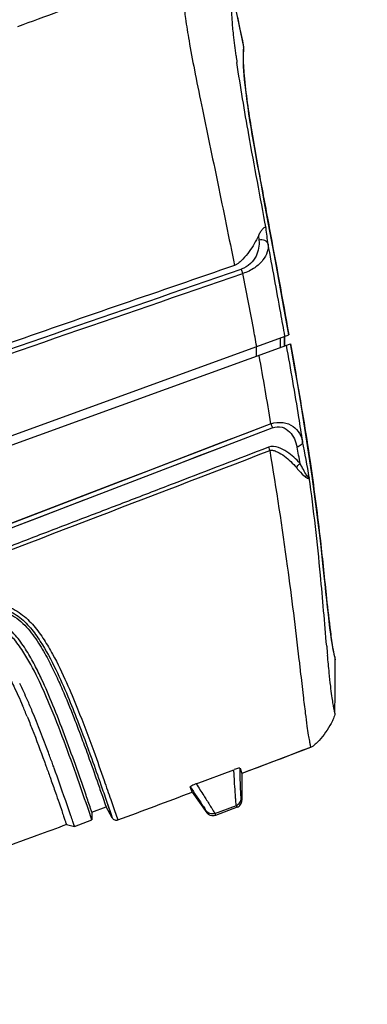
# Model space of a CAD drawing. Header units: millimetres. Extents: x 114 to 482, y 131 to 392.
# Tile 33 of 35: x 348 to 360, y 333 to 366. Entities that reach past the tile are written whole.
import ezdxf

# ---------------------------------------------------------------- set-up
doc = ezdxf.new("R2010")
doc.units = ezdxf.units.MM
doc.header["$LTSCALE"] = 32.67
doc.header["$PDMODE"] = 3
doc.header["$PDSIZE"] = 8
doc.layers.get('0').update_dxf_attribs({"linetype": 'CONTINUOUS'})
doc.layers.get('Defpoints').update_dxf_attribs({"linetype": 'CONTINUOUS'})
doc.layers.add('00_COMPONENTS', color=7, linetype='CONTINUOUS')
doc.layers.add('51__DRAFT_DIMS', color=7, linetype='CONTINUOUS')
doc.styles.get("Standard").update_dxf_attribs({"font": 'simfang.ttf'})
doc.dimstyles.new('DIMSTYLE_3', dxfattribs={"dimtxt": 3, "dimasz": 3, "dimexe": 2.5, "dimexo": 0.5, "dimgap": 0.75, "dimtad": 1, "dimdec": 1, "dimlfac": 2, "dimdsep": 46, "dimtxsty": 'STANDARD', "dimblk": '_FILLED', "dimblk1": '_FILLED', "dimblk2": '_FILLED', "dimcen": 0.09, "dimclrt": 256, "dimadec": 1, "dimazin": 2, "dimtp": 0.5, "dimtm": 0.5, "dimtfac": 1, "dimtdec": 1, "dimtofl": 0, "dimtmove": 0, "dimatfit": 3, "dimldrblk": '_FILLED', "dimfxl": 1, "dimtolj": 1, "dimarcsym": 0})

# ---------------------------------------------------------------- blocks, each defined once
blk = doc.blocks.new('_FILLED')
at = {"color": 0, "linetype": 'ByBlock'}
blk.add_solid([(0, 0), (-1, 0.167), (-1, -0.167)], dxfattribs=at)
blk = doc.blocks.new('*D4')
at = {"layer": '51__DRAFT_DIMS', "color": 0, "lineweight": -2}
for p, q in [((353.908, 367.451), (381.849, 367.451)), ((379.349, 364.451), (379.349, 263.332)), ((337.355, 260.332), (381.849, 260.332))]:
    blk.add_line(p, q, dxfattribs=at)
at = {"layer": 'Defpoints', "color": 0}
for p in [(353.408, 367.451), (336.855, 260.332), (379.349, 260.332)]:
    blk.add_point(p, dxfattribs=at)
at = {"layer": '51__DRAFT_DIMS', "color": 0, "linetype": 'ByBlock', "lineweight": -2, "xscale": 3, "yscale": 3, "zscale": 3}
for p, rotation in [((379.349, 367.451), 90), ((379.349, 260.332), 270)]:
    blk.add_blockref('_FILLED', p, dxfattribs=dict(at, rotation=rotation))
at = {"layer": '51__DRAFT_DIMS', "insert": (375.547, 308.141), "char_height": 3, "attachment_point": 2, "rotation": 90}
blk.add_mtext('\\A1;214.2', dxfattribs=at)
blk = doc.blocks.new('*D5')
at = {"layer": '51__DRAFT_DIMS', "color": 0, "lineweight": -2}
for p, q in [((353.908, 367.451), (402.911, 367.451)), ((400.411, 262.832), (400.411, 364.451)), ((335.63, 259.832), (402.911, 259.832))]:
    blk.add_line(p, q, dxfattribs=at)
at = {"layer": 'Defpoints', "color": 0}
for p in [(353.408, 367.451), (400.411, 367.451), (335.13, 259.832)]:
    blk.add_point(p, dxfattribs=at)
at = {"layer": '51__DRAFT_DIMS', "color": 0, "linetype": 'ByBlock', "lineweight": -2, "xscale": 3, "yscale": 3, "zscale": 3}
for p, rotation in [((400.411, 367.451), 90), ((400.411, 259.832), 270)]:
    blk.add_blockref('_FILLED', p, dxfattribs=dict(at, rotation=rotation))
at = {"layer": '51__DRAFT_DIMS', "insert": (396.609, 311.321), "char_height": 3, "attachment_point": 2, "rotation": 90}
blk.add_mtext('\\A1;215.2', dxfattribs=at)

msp = doc.modelspace()

# ---------------------------------------------------------------- linework, layer by layer
at = {"layer": '00_COMPONENTS'}
for p, q in [((355.0579, 366.5387), (355.4362, 364.7675)), ((355.2269, 365.7491), (355.3109, 365.3557)), ((355.4402, 364.6336), (355.441, 364.6388)), ((355.4404, 364.6349), (355.441, 364.6388)), ((355.9274, 358.467), (355.9456, 358.3227)), ((355.9274, 358.467), (355.9456, 358.3227)), ((306.4715, 336.7993), (356.9413, 355.1689)), ((356.6604, 354.7474), (356.6604, 355.0666)), ((356.7932, 355.115), (356.7929, 354.7956)), ((356.7932, 354.7957), (356.7935, 355.1151)), ((306.5165, 336.4965), (356.9945, 354.869)), ((355.8678, 354.4589), (355.8678, 354.7781)), ((355.9532, 354.4744), (355.9506, 354.489)), ((356.3416, 352.2031), (344.0071, 347.464)), ((344.0582, 347.3312), (356.3912, 352.0692)), ((357.6468, 350.9447), (357.6698, 350.7865)), ((357.7997, 349.858), (357.7178, 350.4549)), ((358.4486, 344.5377), (358.4217, 344.6684)), ((357.2788, 344.3375), (357.2823, 344.3074)), ((357.2823, 344.3074), (357.3194, 343.9867)), ((357.3194, 343.9867), (357.3234, 343.9522)), ((357.6679, 341.4155), (355.382, 340.5491)), ((353.8576, 340.2003), (355.1125, 340.6729)), ((355.3144, 340.7248), (355.382, 340.5491)), ((355.316, 340.7254), (355.3804, 340.5485)), ((348.992, 340.4196), (349.014, 340.3578)), ((349.2231, 340.4583), (349.1771, 340.5871)), ((355.3804, 340.5485), (355.3804, 339.6525)), ((353.727, 339.9254), (353.661, 340.1001)), ((353.7266, 339.9252), (353.6618, 340.1004)), ((351.0122, 339.6802), (351.1292, 339.3414)), ((353.7266, 339.9252), (354.2075, 339.2385)), ((355.3804, 339.6525), (355.3564, 339.7172)), ((355.3778, 339.6593), (355.3735, 339.6709)), ((355.3804, 339.6525), (355.3801, 339.6532)), ((350.3818, 339.2618), (350.8548, 339.4378)), ((351.0647, 339.0643), (350.8548, 339.4378)), ((350.8721, 339.6237), (351.0005, 339.2509)), ((350.8723, 339.6232), (351.0647, 339.0643)), ((351.1292, 339.3414), (351.2478, 338.9973)), ((354.4765, 339.2132), (355.1945, 339.4837)), ((355.2186, 339.4185), (354.5003, 339.1479)), ((355.2186, 339.4185), (355.1944, 339.4836)), ((349.8058, 338.7813), (350.3863, 338.9968)), ((350.3863, 338.9968), (350.2794, 339.3098)), ((350.3635, 339.0636), (350.2794, 339.3098)), ((350.3818, 339.2618), (350.3863, 338.9968)), ((351.0005, 339.2509), (351.035, 339.1507)), ((354.1838, 339.3034), (354.2075, 339.2385)), ((354.4766, 339.2131), (354.5003, 339.1479)), ((349.5388, 338.8423), (349.8058, 338.7813)), ((349.8058, 338.7813), (349.7505, 338.9429))]:
    msp.add_line(p, q, dxfattribs=at)
for points in [[(355.3109, 365.3557), (355.3946, 364.9633), (355.4362, 364.7675)], [(356.2231, 359.0917), (356.1258, 359.6157), (356.0373, 360.094), (355.96, 360.5157), (355.8904, 360.8997), (355.8284, 361.2465), (355.7744, 361.5543), (355.726, 361.837), (355.684, 362.0893), (355.6478, 362.3142), (355.6138, 362.5329), (355.5822, 362.7451), (355.5541, 362.9443), (355.5285, 363.1379), (355.5057, 363.323), (355.486, 363.4975), (355.469, 363.6659), (355.4553, 363.8226), (355.4445, 363.9688), (355.4363, 364.1117), (355.4314, 364.2371), (355.4293, 364.351), (355.4301, 364.4665), (355.4342, 364.5656), (355.4391, 364.6253), (355.4404, 364.6349)], [(356.9414, 355.1689), (356.8052, 355.9338), (356.6598, 356.734), (356.5266, 357.4579), (356.4085, 358.0951), (356.2231, 359.0917)], [(356.9414, 355.1689), (356.7784, 356.0822), (356.6096, 357.0074), (356.459, 357.8231), (356.331, 358.5118)], [(357.7178, 350.4549), (357.6227, 351.1117), (357.5227, 351.7662), (357.4199, 352.4088), (357.3142, 353.0445), (357.2136, 353.6296), (357.1216, 354.1522), (357.0372, 354.6279), (356.9946, 354.869)], [(356.3421, 352.2018), (355.5115, 351.8828), (354.6788, 351.563), (353.8439, 351.2422), (353.0121, 350.9227), (352.1781, 350.6023), (351.326, 350.2749), (347.6866, 348.8768)], [(353.1839, 350.837), (353.9704, 351.1391), (354.7673, 351.4452), (356.3913, 352.0689)], [(358.4217, 344.6684), (358.3931, 344.8284), (358.3664, 344.9979), (358.3391, 345.1881), (358.3109, 345.4011), (358.2841, 345.617), (358.2571, 345.846), (358.23, 346.0862), (358.2034, 346.3291), (358.176, 346.5869), (358.1475, 346.8576), (358.1184, 347.136), (358.0866, 347.4374), (358.0518, 347.7627), (358.0138, 348.1085), (357.9703, 348.4896), (357.9212, 348.9029), (357.8657, 349.3503), (357.7997, 349.858)], [(344.0582, 347.3312), (347.1823, 348.5316), (347.9085, 348.8106), (348.6409, 349.0919), (349.3802, 349.3758), (350.1259, 349.6623)], [(358.4499, 344.532), (358.4243, 344.6553), (358.4057, 344.7573)], [(358.4705, 344.4478), (358.467, 344.4613), (358.4486, 344.5377)], [(357.6679, 341.4155), (357.4126, 341.3185), (357.1575, 341.2216), (356.9028, 341.1249), (356.6482, 341.0284), (356.394, 340.932), (356.1403, 340.8359), (355.887, 340.7401), (355.6343, 340.6445), (355.382, 340.5491)], [(355.3735, 339.6709), (355.3665, 339.6901), (355.3618, 339.7027), (355.3564, 339.7172)], [(349.803, 338.7889), (349.7725, 338.8783), (349.7622, 338.9086)], [(349.8058, 338.7813), (349.8051, 338.7831), (349.803, 338.7889)]]:
    msp.add_lwpolyline(points, dxfattribs=at)
for centre, radius, start, end in [((388.0801, 368.8813), 33.1909, 187.65106, 188.04355), ((359.2239, 364.4663), 3.803, 178.45801, 179.72624), ((237.0118, 343.3199), 120.1624, 7.109381, 7.365024), ((259.0841, 336.7322), 98.4805, 9.037626, 10.379035), ((305.1851, 341.3505), 53.2126, 9.79834, 11.10974), ((303.0928, 340.8238), 55.1506, 10.50492, 11.08132), ((444.8685, 352.4214), 87.0012, 185.033805, 185.234045), ((358.1115, 344.3309), 0.3776, 0.26277, 18.03711), ((282.5638, 344.1136), 75.9256, 358.826927, 0.165291), ((328.6472, 334.465), 21.1453, 22.71455, 23.2491), ((325.333, 333.0781), 24.7379, 22.26115, 22.71357), ((327.4147, 333.8545), 22.7422, 22.65958, 23.17855), ((287.5937, 318.5673), 65.4018, 19.804381, 19.942499), ((279.5814, 315.6826), 73.9175, 19.689506, 19.803936), ((21.1016, 1224.6326), 945.1701, 290.4443978, 290.6048716)]:
    msp.add_arc(centre, radius, start, end, dxfattribs=at)
for points, knots in [([(347.9227, 365.4475), (348.3801, 365.6153), (350.208, 366.2852), (352.0368, 366.9522), (353.4083, 367.4512)], [0, 0, 0, 0, 0.2503088, 1, 1, 1, 1]), ([(353.4083, 367.4513), (353.4086, 367.448), (353.4039, 367.434), (353.402, 367.3997), (353.3944, 367.3371), (353.3894, 367.2387), (353.3857, 367.0943), (353.3885, 366.8887), (353.4033, 366.6003), (353.4386, 366.1978), (353.5081, 365.6412), (353.6277, 364.8914), (353.8067, 363.934), (354.1291, 362.3488), (354.5853, 360.1768), (354.9501, 358.3901), (355.1319, 357.4782)], [0, 0, 0, 0, 0.0009901, 0.0042195, 0.0101977, 0.0196005, 0.0333751, 0.0529262, 0.0804054, 0.1187967, 0.1724228, 0.2463228, 0.3434016, 0.4605303, 0.7248985, 1, 1, 1, 1]), ([(355.1847, 364.4622), (355.1532, 364.6967), (355.1042, 365.0958), (355.0583, 365.6094), (355.0398, 365.9645), (355.0367, 366.2049), (355.0417, 366.3629), (355.0472, 366.454), (355.0532, 366.5013), (355.0543, 366.5224), (355.0589, 366.5339), (355.058, 366.5387)], [0, 0, 0, 0, 0.3404455, 0.5785336, 0.7419036, 0.852032, 0.9245219, 0.9692892, 0.9834093, 0.9928977, 1, 1, 1, 1]), ([(355.4362, 364.7675), (355.4369, 364.7642), (355.4319, 364.75), (355.4315, 364.7158), (355.4245, 364.6528), (355.4232, 364.6006), (355.4223, 364.5686)], [0, 0, 0, 0, 0.0501869, 0.2143844, 0.5187235, 1, 1, 1, 1]), ([(355.421, 364.4844), (355.4197, 364.259), (355.4718, 363.4233), (355.6776, 362.0773), (355.9809, 360.3877), (356.4046, 358.1143), (356.7318, 356.3566), (356.9409, 355.1687)], [0, 0, 0, 0, 0.0716142, 0.2655048, 0.4321121, 0.6169136, 1, 1, 1, 1]), ([(356.1829, 358.7234), (355.9895, 359.7607), (355.6458, 361.5947), (355.3292, 363.4342), (355.2157, 364.237)], [0, 0, 0, 0, 0.5654899, 1, 1, 1, 1]), ([(356.1829, 358.7234), (356.1797, 358.7337), (356.1669, 358.7502), (356.1446, 358.7455), (356.1214, 358.7374), (356.0909, 358.7154), (356.0565, 358.6796), (356.022, 358.6352), (355.976, 358.5652), (355.946, 358.5073), (355.9273, 358.467)], [0, 0, 0, 0, 0.0796955, 0.1158412, 0.1584715, 0.2620541, 0.3853679, 0.5236304, 0.6735447, 1, 1, 1, 1]), ([(355.9273, 358.467), (355.8856, 358.3767), (355.7913, 358.1968), (355.6224, 357.9349), (355.4533, 357.7248), (355.3119, 357.5882), (355.2159, 357.5183), (355.1615, 357.4883), (355.1319, 357.4782)], [0, 0, 0, 0, 0.2313317, 0.4716883, 0.7238248, 0.8571676, 0.9271635, 1, 1, 1, 1]), ([(355.9456, 358.3227), (355.968, 358.1444), (355.9106, 357.8429), (355.6665, 357.5166), (355.4709, 357.3935), (355.3598, 357.3551)], [0, 0, 0, 0, 0.446586, 0.7078166, 1, 1, 1, 1]), ([(356.2503, 358.1919), (356.259, 358.1049), (356.2336, 357.9107), (356.0782, 357.631), (355.7999, 357.3742), (355.5514, 357.2532), (355.4111, 357.2109)], [0, 0, 0, 0, 0.1898255, 0.41167, 0.6818636, 1, 1, 1, 1]), ([(356.2503, 358.1919), (356.2441, 358.216), (356.2153, 358.2661), (356.1123, 358.3335), (356.0087, 358.338), (355.9456, 358.3227)], [0, 0, 0, 0, 0.2075169, 0.4591493, 1, 1, 1, 1]), ([(356.8101, 355.1211), (356.7647, 355.3792), (356.5822, 356.4036), (356.3927, 357.4266), (356.2503, 358.1919)], [0, 0, 0, 0, 0.251857, 1, 1, 1, 1]), ([(308.2941, 340.9488), (308.4251, 340.9965), (308.7034, 341.0909), (309.143, 341.2375), (309.6228, 341.4021), (310.3378, 341.6453), (311.3118, 341.9745), (312.5596, 342.3963), (313.8947, 342.8464), (315.7871, 343.4867), (318.2402, 344.3198), (321.2472, 345.3509), (325.3435, 346.7672), (330.5035, 348.5685), (336.7154, 350.7416), (345.0189, 353.6294), (351.2539, 355.779), (355.4111, 357.2109)], [0, 0, 0, 0, 0.0083907, 0.0176889, 0.027891, 0.0389166, 0.0631439, 0.0897706, 0.1181957, 0.1479395, 0.2100143, 0.2741183, 0.3392667, 0.4708811, 0.6030606, 0.7353603, 1, 1, 1, 1]), ([(308.336, 341.0797), (311.6356, 342.2108), (319.0389, 344.713), (328.4865, 348.0097), (336.7091, 350.8868), (344.9936, 353.7715), (351.213, 355.9223), (355.3598, 357.3551)], [0, 0, 0, 0, 0.2102914, 0.4711308, 0.6032554, 0.7354923, 1, 1, 1, 1]), ([(355.4111, 357.2109), (355.4061, 357.2252), (355.3892, 357.2734), (355.3721, 357.3214), (355.3598, 357.3551)], [0, 0, 0, 0, 0.2968116, 1, 1, 1, 1]), ([(355.8727, 354.7799), (355.8355, 354.9832), (355.6856, 355.7943), (355.5296, 356.6043), (355.4111, 357.2109)], [0, 0, 0, 0, 0.2505884, 1, 1, 1, 1]), ([(357.4004, 351.6045), (357.3607, 351.8739), (357.1959, 352.9484), (357.0085, 354.0192), (356.8612, 354.8205)], [0, 0, 0, 0, 0.2504938, 1, 1, 1, 1]), ([(356.9941, 354.8688), (357.0528, 354.5393), (357.2848, 353.2337), (357.5027, 351.9254), (357.6468, 350.9447)], [0, 0, 0, 0, 0.2524397, 1, 1, 1, 1]), ([(356.3416, 352.203), (356.3461, 352.1911), (356.363, 352.1466), (356.3795, 352.102), (356.3912, 352.0692)], [0, 0, 0, 0, 0.2679477, 1, 1, 1, 1]), ([(356.342, 352.2018), (356.4735, 352.2445), (356.7387, 352.2754), (357.0856, 352.1388), (357.3066, 351.8951), (357.3797, 351.7016), (357.4004, 351.6046)], [0, 0, 0, 0, 0.3017141, 0.5581389, 0.7834458, 1, 1, 1, 1]), ([(356.3912, 352.0692), (356.4925, 352.1081), (356.7174, 352.1227), (356.9806, 351.9477), (357.1399, 351.7016), (357.1968, 351.5176), (357.2152, 351.4239)], [0, 0, 0, 0, 0.2732392, 0.520517, 0.75948, 1, 1, 1, 1]), ([(357.3191, 350.8789), (357.1869, 351.0237), (356.9625, 351.2317), (356.6038, 351.4253), (356.367, 351.4643), (356.2635, 351.4203)], [0, 0, 0, 0, 0.4760985, 0.7269482, 1, 1, 1, 1]), ([(357.4004, 351.6046), (357.4028, 351.5658), (357.3502, 351.4764), (357.2651, 351.438), (357.2152, 351.4239)], [0, 0, 0, 0, 0.4282785, 1, 1, 1, 1]), ([(356.2635, 351.4203), (355.249, 351.0275), (353.7238, 350.4467), (351.6947, 349.6608), (350.1696, 349.0794), (348.6448, 348.4968), (346.6168, 347.7068), (343.0568, 346.3537), (337.9835, 344.3977), (331.9044, 342.0663), (326.859, 340.1279), (323.347, 338.7802), (321.3641, 338.0201), (320.1393, 337.5478), (319.1692, 337.1715), (318.4475, 336.9005), (317.7358, 336.6272), (317.0352, 336.3516), (316.3411, 336.0924), (315.7729, 335.8723), (315.3268, 335.6952), (314.8871, 335.5315), (314.3504, 335.3305), (313.7282, 335.078), (313.121, 334.8598), (312.5476, 334.6298), (311.8404, 334.3633), (311.0461, 334.0562), (310.4332, 333.8228), (310.1524, 333.7143)], [0, 0, 0, 0, 0.0660777, 0.0991204, 0.1321642, 0.1652098, 0.1982581, 0.2643548, 0.3965185, 0.528496, 0.6598027, 0.7247963, 0.7569647, 0.7887836, 0.804527, 0.8201591, 0.8356039, 0.8508336, 0.8658801, 0.8806058, 0.8878406, 0.8950324, 0.9090999, 0.9226503, 0.9358073, 0.9482817, 0.9601669, 0.9817129, 1, 1, 1, 1]), ([(310.2333, 333.6317), (310.8415, 333.8682), (312.2312, 334.4019), (315.4622, 335.644), (320.0657, 337.4069), (325.9061, 339.6457), (333.9657, 342.7367), (344.1115, 346.6284), (352.2382, 349.7496), (356.3052, 351.3075)], [0, 0, 0, 0, 0.0396752, 0.0904995, 0.2104439, 0.3393662, 0.470754, 0.7352289, 1, 1, 1, 1]), ([(356.2635, 351.4203), (356.2666, 351.4118), (356.2802, 351.3742), (356.2942, 351.3366), (356.3052, 351.3075)], [0, 0, 0, 0, 0.2248454, 1, 1, 1, 1]), ([(356.3052, 351.3076), (356.3391, 351.328), (356.4342, 351.3199), (356.597, 351.2532), (356.7989, 351.1304), (357.0095, 350.9466), (357.1352, 350.8099), (357.1938, 350.7389)], [0, 0, 0, 0, 0.1086871, 0.2335798, 0.4919863, 0.7473773, 1, 1, 1, 1]), ([(356.3052, 351.3075), (356.5196, 350.0262), (356.8729, 347.7064), (357.158, 345.3775), (357.2788, 344.3375)], [0, 0, 0, 0, 0.5537416, 1, 1, 1, 1]), ([(357.1938, 350.7389), (357.2005, 350.7523), (357.2336, 350.806), (357.2795, 350.8517), (357.3191, 350.8789)], [0, 0, 0, 0, 0.237537, 1, 1, 1, 1]), ([(357.5331, 350.4931), (357.4948, 350.5512), (357.4231, 350.6799), (357.3542, 350.8097), (357.3191, 350.8789)], [0, 0, 0, 0, 0.4728258, 1, 1, 1, 1]), ([(357.1938, 350.7389), (357.2205, 350.7072), (357.3189, 350.5927), (357.4231, 350.481), (357.5104, 350.4145)], [0, 0, 0, 0, 0.2738381, 1, 1, 1, 1]), ([(357.6215, 350.4056), (357.6212, 350.4032), (357.6193, 350.3977), (357.6087, 350.3982), (357.6001, 350.4075), (357.5836, 350.4251), (357.5605, 350.454), (357.5424, 350.4791), (357.5331, 350.4931)], [0, 0, 0, 0, 0.0530389, 0.1043521, 0.1949171, 0.3231065, 0.6339565, 1, 1, 1, 1]), ([(357.6698, 350.7865), (357.79, 349.9577), (357.9805, 348.4899), (358.166, 346.6468), (358.2986, 345.4461), (358.3775, 344.8857), (358.411, 344.6955)], [0, 0, 0, 0, 0.4094265, 0.7234068, 0.9056145, 1, 1, 1, 1]), ([(357.6215, 350.4056), (357.6219, 350.3941), (357.617, 350.3648), (357.5775, 350.3765), (357.5463, 350.3905), (357.5223, 350.4058), (357.5101, 350.4144)], [0, 0, 0, 0, 0.2389038, 0.4301011, 0.6906044, 1, 1, 1, 1]), ([(358.2028, 344.7876), (358.1331, 345.5766), (357.9835, 347.4535), (357.7703, 349.325), (357.6216, 350.4057)], [0, 0, 0, 0, 0.4206595, 1, 1, 1, 1]), ([(326.4215, 333.9482), (326.4669, 334.5402), (326.5642, 335.4764), (326.8378, 336.7602), (327.217, 337.8071), (327.8552, 338.7996), (328.7707, 339.6051), (329.8434, 340.2138), (330.9766, 340.7178), (332.1294, 341.1855), (333.676, 341.7931), (335.6157, 342.543), (337.9507, 343.4282), (339.9017, 344.1555), (341.4664, 344.7285), (342.6418, 345.1537), (343.8227, 345.5637), (344.8192, 345.869), (345.6292, 346.0653), (346.2424, 346.1823), (346.8622, 346.253), (347.4843, 346.1797), (348.0357, 345.8983), (348.4608, 345.4782), (348.7974, 345.0096), (349.1658, 344.38), (349.5334, 343.6103), (349.9848, 342.5298), (350.395, 341.4378), (350.7534, 340.4264), (350.9396, 339.89), (351.0122, 339.6802)], [0, 0, 0, 0, 0.0526746, 0.0833412, 0.1162766, 0.1509417, 0.1867981, 0.2232665, 0.2599915, 0.2967827, 0.3336321, 0.4074138, 0.4812724, 0.5551743, 0.5921353, 0.6291004, 0.6660677, 0.7030308, 0.7215074, 0.739975, 0.7584036, 0.776692, 0.7946598, 0.8121819, 0.8292274, 0.8457433, 0.87684, 0.9048013, 0.9496297, 0.9802981, 1, 1, 1, 1]), ([(326.5898, 334.4814), (326.6517, 335.0989), (326.7809, 336.0666), (327.1585, 337.361), (327.665, 338.3609), (328.4528, 339.229), (329.4537, 339.8912), (330.5502, 340.4188), (331.685, 340.8898), (332.8321, 341.3443), (334.3685, 341.9435), (336.2954, 342.6825), (338.6139, 343.5573), (340.5515, 344.2744), (342.1046, 344.8403), (343.2714, 345.2561), (344.2504, 345.5805), (345.0421, 345.8069), (345.6403, 345.9534), (346.2408, 346.069), (346.8386, 346.1401), (347.43, 346.076), (347.9488, 345.8089), (348.35, 345.4084), (348.7729, 344.8132), (349.1801, 344.0436), (349.5728, 343.1545), (349.9687, 342.1604), (350.3309, 341.1769), (350.6458, 340.2778), (350.8091, 339.8064), (350.8723, 339.6232)], [0, 0, 0, 0, 0.0564888, 0.0885353, 0.122371, 0.1575891, 0.1938907, 0.2309233, 0.2682518, 0.3057168, 0.3432407, 0.4183741, 0.4935788, 0.5688202, 0.6064467, 0.6440473, 0.681581, 0.7003034, 0.7189909, 0.7376204, 0.7559591, 0.7736636, 0.7908706, 0.8079262, 0.8247968, 0.8572063, 0.8869575, 0.9132741, 0.9545947, 0.9823515, 1, 1, 1, 1]), ([(326.6501, 334.2521), (326.6787, 334.5713), (326.7541, 335.2596), (326.9413, 336.3526), (327.3007, 337.5415), (328.0004, 338.7053), (329.0997, 339.6085), (330.3851, 340.2573), (331.7244, 340.8166), (333.0791, 341.3508), (334.4381, 341.8797), (336.2555, 342.5772), (338.0773, 343.2662), (339.9034, 343.9458), (341.2756, 344.45), (342.4211, 344.8655), (343.3408, 345.1887), (344.0343, 345.4206), (344.7332, 345.6356), (345.4397, 345.8236), (346.0362, 345.9473), (346.5176, 346.0186), (346.8812, 346.0429), (347.2432, 346.0125), (347.6984, 345.8739), (348.1669, 345.5146), (348.568, 344.9764), (348.8922, 344.4227), (349.1632, 343.8785), (349.4628, 343.2124), (349.7647, 342.469), (350.058, 341.6938), (350.3272, 340.9543), (350.5509, 340.316), (350.7348, 339.7859), (350.8215, 339.5342), (350.8548, 339.4378)], [0, 0, 0, 0, 0.0290277, 0.0626953, 0.1003319, 0.1409766, 0.1836131, 0.2272003, 0.2710803, 0.3150601, 0.3590922, 0.4031611, 0.4913716, 0.5355008, 0.5796399, 0.6237856, 0.6458602, 0.6679353, 0.6900091, 0.7120773, 0.7341303, 0.7451469, 0.7561391, 0.7670666, 0.7778675, 0.7988199, 0.8190616, 0.8384634, 0.8568655, 0.8741065, 0.9046065, 0.9295144, 0.9491741, 0.9758879, 0.9907686, 1, 1, 1, 1]), ([(349.089, 342.8199), (348.9691, 343.1134), (348.776, 343.5642), (348.4811, 344.168), (348.2165, 344.6428), (347.9521, 345.0301), (347.6914, 345.3142), (347.4537, 345.4968), (347.167, 345.6086), (346.8575, 345.6359), (346.5469, 345.613), (346.135, 345.5503), (345.624, 345.446), (344.8157, 345.2367), (343.8201, 344.9218), (342.6385, 344.5065), (341.4609, 344.08), (340.2851, 343.6493), (338.7199, 343.0695), (336.7674, 342.3371), (334.4317, 341.4454), (332.8783, 340.8435), (332.1055, 340.5345)], [0, 0, 0, 0, 0.0489797, 0.0757297, 0.1037652, 0.1329222, 0.1479113, 0.1631929, 0.17881, 0.1947191, 0.2107628, 0.2268505, 0.2590607, 0.2912974, 0.3557912, 0.4202924, 0.4847884, 0.5492759, 0.6137513, 0.7426467, 0.8714253, 1, 1, 1, 1]), ([(348.9678, 342.8657), (348.8471, 343.1539), (348.5824, 343.7543), (348.1884, 344.4988), (347.7723, 345.0771), (347.4025, 345.3913), (347.0227, 345.4814), (346.7258, 345.4808), (346.4297, 345.4464), (346.0369, 345.3809), (345.5493, 345.2767), (344.778, 345.0724), (343.8271, 344.77), (342.6978, 344.3731), (341.5724, 343.9655), (340.4486, 343.5539), (338.9527, 342.9998), (337.0867, 342.2997), (334.8537, 341.4482), (333.3691, 340.8722), (332.6292, 340.5797)], [0, 0, 0, 0, 0.0503599, 0.1058192, 0.1351343, 0.1653682, 0.1810713, 0.1970064, 0.2130257, 0.2290718, 0.2611912, 0.2933339, 0.3576373, 0.4219469, 0.4862515, 0.5505479, 0.6148329, 0.7433521, 0.8717652, 1, 1, 1, 1]), ([(358.411, 344.6955), (358.4204, 344.6417), (358.443, 344.5223), (358.4688, 344.4032), (358.4877, 344.339)], [0, 0, 0, 0, 0.4494136, 1, 1, 1, 1]), ([(358.4736, 342.5592), (358.4735, 342.565), (358.4645, 342.5887), (358.4557, 342.6476), (358.4334, 342.7541), (358.407, 342.9207), (358.3716, 343.1616), (358.3298, 343.4961), (358.2805, 343.9472), (358.2479, 344.2898), (358.23, 344.4848)], [0, 0, 0, 0, 0.0089539, 0.0382539, 0.0923231, 0.1767591, 0.2989333, 0.4684462, 0.6974388, 1, 1, 1, 1]), ([(358.4877, 344.339), (358.4881, 344.3377), (358.4887, 344.3356), (358.4891, 344.3335), (358.4891, 344.3326)], [0, 0, 0, 0, 0.6173021, 1, 1, 1, 1]), ([(357.3234, 343.9522), (357.3545, 343.6825), (357.4082, 343.215), (357.4813, 342.606), (357.5391, 342.1675), (357.5845, 341.8601), (357.6165, 341.6704), (357.6365, 341.5624), (357.6479, 341.5064), (357.6552, 341.468), (357.6639, 341.4365), (357.6634, 341.4278), (357.6692, 341.4143), (357.6679, 341.4154)], [0, 0, 0, 0, 0.3180237, 0.5512258, 0.7186109, 0.8360198, 0.9153863, 0.9435762, 0.9652898, 0.9811991, 0.9919447, 0.9980616, 1, 1, 1, 1]), ([(347.6742, 343.6725), (347.7119, 343.5993), (347.8529, 343.3158), (347.9829, 343.0269), (348.0754, 342.8116)], [0, 0, 0, 0, 0.2600558, 1, 1, 1, 1]), ([(348.3213, 342.8058), (348.2954, 342.8662), (348.1869, 343.1162), (348.073, 343.3639), (347.9817, 343.5494)], [0, 0, 0, 0, 0.2411117, 1, 1, 1, 1]), ([(349.0736, 340.8743), (349.029, 340.9972), (348.8149, 341.5816), (348.5909, 342.1625), (348.4015, 342.6161)], [0, 0, 0, 0, 0.2101317, 1, 1, 1, 1]), ([(350.2794, 339.3098), (350.1591, 339.661), (349.7445, 340.8543), (349.3124, 342.0427), (348.9678, 342.8657)], [0, 0, 0, 0, 0.2938163, 1, 1, 1, 1]), ([(350.3818, 339.2618), (350.3694, 339.3011), (350.3029, 339.4885), (350.1258, 340.0174), (349.7208, 341.1691), (349.3553, 342.168), (349.089, 342.8199)], [0, 0, 0, 0, 0.0326432, 0.1575079, 0.4420145, 1, 1, 1, 1]), ([(348.2271, 342.4495), (348.2855, 342.3069), (348.485, 341.8074), (348.6732, 341.3035), (348.8042, 340.9429)], [0, 0, 0, 0, 0.2865558, 1, 1, 1, 1]), ([(358.4736, 342.5592), (358.4726, 342.4969), (358.4305, 342.3789), (358.3293, 342.1645), (358.1719, 341.9161), (357.991, 341.6842), (357.8232, 341.5167), (357.7263, 341.4374), (357.6679, 341.4154)], [0, 0, 0, 0, 0.1307507, 0.2549558, 0.4999984, 0.7450407, 0.8692456, 1, 1, 1, 1]), ([(348.8042, 340.9429), (348.8213, 340.8958), (348.8844, 340.7215), (348.9468, 340.547), (348.992, 340.4196)], [0, 0, 0, 0, 0.270643, 1, 1, 1, 1]), ([(355.1945, 339.4837), (355.1909, 339.4942), (355.1875, 339.5289), (355.1791, 339.598), (355.1709, 339.7034), (355.1557, 339.9085), (355.1357, 340.2355), (355.1201, 340.5159), (355.1125, 340.6729)], [0, 0, 0, 0, 0.0278465, 0.0867587, 0.1758323, 0.2932894, 0.6046705, 1, 1, 1, 1]), ([(355.3152, 340.7251), (355.3137, 340.7291), (355.2914, 340.7288), (355.2588, 340.7209), (355.196, 340.7033), (355.15, 340.6868), (355.1237, 340.6769)], [0, 0, 0, 0, 0.0638175, 0.2524964, 0.5780458, 1, 1, 1, 1]), ([(355.3564, 339.7173), (355.3531, 339.7262), (355.3512, 339.7559), (355.3454, 339.8144), (355.341, 339.9035), (355.333, 340.077), (355.3243, 340.3543), (355.3186, 340.5921), (355.316, 340.7254)], [0, 0, 0, 0, 0.0281468, 0.0871884, 0.1758365, 0.2927139, 0.6037538, 1, 1, 1, 1]), ([(349.014, 340.3578), (349.0668, 340.2086), (349.1593, 339.9452), (349.2806, 339.5959), (349.371, 339.3333), (349.4371, 339.1409), (349.4789, 339.0179), (349.5038, 338.9453), (349.5165, 338.9072), (349.5266, 338.8795), (349.5321, 338.8588), (349.5376, 338.8496), (349.5375, 338.8426), (349.5388, 338.8423)], [0, 0, 0, 0, 0.2961282, 0.5221422, 0.6916091, 0.8155885, 0.9027186, 0.9344869, 0.9592826, 0.9777136, 0.9903161, 0.997595, 1, 1, 1, 1]), ([(349.7505, 338.9429), (349.7289, 339.0066), (349.5556, 339.5126), (349.3799, 340.0178), (349.2231, 340.4583)], [0, 0, 0, 0, 0.125781, 1, 1, 1, 1]), ([(353.8686, 340.2047), (353.8383, 340.1932), (353.7855, 340.1724), (353.7155, 340.1408), (353.6821, 340.121), (353.6595, 340.1053), (353.6614, 340.1002)], [0, 0, 0, 0, 0.4156276, 0.7421077, 0.9307113, 1, 1, 1, 1]), ([(353.6618, 340.1004), (353.7328, 339.9955), (353.8585, 339.8087), (354.0036, 339.5903), (354.0924, 339.4533), (354.1376, 339.3831), (354.166, 339.3355), (354.1807, 339.3119), (354.1838, 339.3034)], [0, 0, 0, 0, 0.3987215, 0.7090466, 0.8251063, 0.9130115, 0.97166, 1, 1, 1, 1]), ([(353.8576, 340.2003), (353.9419, 340.071), (354.0899, 339.8391), (354.2619, 339.5686), (354.3676, 339.3984), (354.4215, 339.3112), (354.4552, 339.2524), (354.4728, 339.2234), (354.4765, 339.2132)], [0, 0, 0, 0, 0.3974444, 0.7083457, 0.825089, 0.9135054, 0.9720937, 1, 1, 1, 1]), ([(355.1944, 339.4836), (355.2409, 339.5011), (355.3251, 339.5659), (355.3563, 339.6676), (355.3564, 339.7172)], [0, 0, 0, 0, 0.5001524, 1, 1, 1, 1]), ([(355.2186, 339.4185), (355.265, 339.4361), (355.3492, 339.5011), (355.3804, 339.6028), (355.3804, 339.6525)], [0, 0, 0, 0, 0.4999935, 1, 1, 1, 1]), ([(351.0647, 339.0643), (351.0817, 339.0341), (351.1392, 338.9843), (351.2154, 338.9852), (351.2478, 338.9973)], [0, 0, 0, 0, 0.5000002, 1, 1, 1, 1]), ([(354.4765, 339.2131), (354.4256, 339.1939), (354.3084, 339.1899), (354.2145, 339.2596), (354.1838, 339.3034)], [0, 0, 0, 0, 0.5043259, 1, 1, 1, 1]), ([(354.5003, 339.1479), (354.4498, 339.1289), (354.3327, 339.1245), (354.2384, 339.1942), (354.2075, 339.2385)], [0, 0, 0, 0, 0.5000025, 1, 1, 1, 1]), ([(349.5388, 338.8423), (349.2105, 338.7207), (347.9036, 338.2375), (346.5954, 337.7579), (345.6149, 337.4014)], [0, 0, 0, 0, 0.2512288, 1, 1, 1, 1])]:
    msp.add_open_spline(points, degree=3, knots=knots, dxfattribs=at)
for points in [[(355.4408, 364.6388), (355.4464, 364.6814), (355.4452, 364.7255), (355.4362, 364.7675)], [(355.1319, 357.4782), (352.6418, 356.619), (350.1517, 355.7595), (347.6622, 354.8986)], [(357.5101, 350.4144), (357.5139, 350.4415), (357.5219, 350.4682), (357.5332, 350.4931)]]:
    msp.add_open_spline(points, degree=3, dxfattribs=at)

# ---------------------------------------------------------------- dimensions: what is measured, and where the dimension line sits
at = {"layer": '51__DRAFT_DIMS'}
for base, p1, p2, angle, picture, middle in [((400.4109, 367.4513), (335.1295, 259.8318), (353.4083, 367.4513), 90, '*D5', (400.4109, 311.3206)), ((379.3488, 260.3318), (353.4083, 367.4513), (336.8545, 260.3318), 270, '*D4', (379.3488, 308.1414))]:
    dim = msp.add_linear_dim(base=base, p1=p1, p2=p2, angle=angle, dimstyle='DIMSTYLE_3', dxfattribs=at)
    dim.commit()
    dim.dimension.update_dxf_attribs({"geometry": picture, "text_midpoint": middle, "dimtype": 160})

doc.saveas('drawing.dxf')
